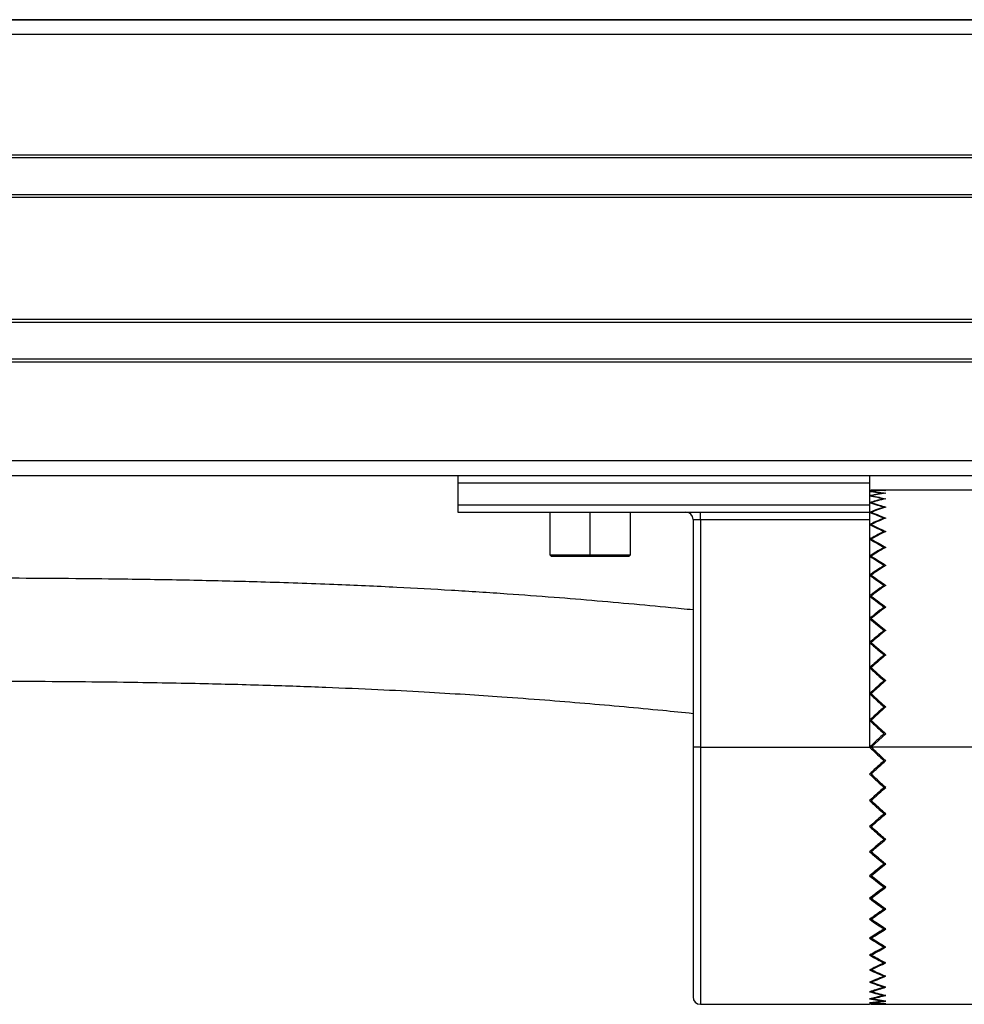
# Model space of a CAD drawing. Header units: millimetres. Extents: x -531 to 2050, y 404 to 998.
# Tile 19 of 23: x 1884 to 1949, y 674 to 741. Entities that reach past the tile are written whole.
import ezdxf

# ---------------------------------------------------------------- set-up
doc = ezdxf.new("R2010")
doc.units = ezdxf.units.MM

# ---------------------------------------------------------------- blocks, each defined once
blk = doc.blocks.new('Drawing View6')
at = {"color": 7, "linetype": 'Continuous', "lineweight": 25}
for p, q in [((-116.45, 67.01), (378.55, 67.01)), ((376.05, 67), (-113.95, 67)), ((376.05, 66), (-113.95, 66)), ((376.05, 57.8), (-113.95, 57.8)), ((376.05, 57.6), (-113.95, 57.6)), ((376.05, 55.1), (-113.95, 55.1)), ((376.05, 54.9), (-113.95, 54.9)), ((376.05, 46.6), (-113.95, 46.6)), ((376.05, 46.4), (-113.95, 46.4)), ((376.05, 43.9), (-113.95, 43.9)), ((376.05, 43.7), (-113.95, 43.7)), ((-118.55, 37), (380.65, 37)), ((-118.55, 36), (380.65, 36)), ((245.6, 36), (245.6, 35.5)), ((273.6, 36), (273.6, 35.5)), ((245.6, 35.5), (273.6, 35.5)), ((245.6, 35.5), (245.6, 34)), ((273.6, 35.5), (273.6, 34)), ((286.2, 35), (273.71, 35)), ((245.6, 34), (245.6, 33.5)), ((245.6, 34), (273.6, 34)), ((273.6, 34), (273.6, 33.5)), ((273.712, 34.11), (273.71, 34.143)), ((274.588, 33.799), (274.59, 33.838)), ((245.6, 33.5), (273.6, 33.5)), ((251.85, 33.5), (251.85, 30.6)), ((254.6, 30.6), (254.6, 33.5)), ((257.35, 30.6), (257.35, 33.5)), ((261.6, 33), (262.1, 33)), ((261.6, 33), (261.6, 17.5)), ((262.1, 33), (262.1, 33.5)), ((262.1, 33), (273.6, 33)), ((262.1, 33), (262.1, 17.5)), ((273.6, 33.5), (273.6, 33)), ((273.6, 33), (273.6, 17.5)), ((273.713, 33.443), (273.71, 33.487)), ((274.587, 33.044), (274.59, 33.093)), ((273.713, 32.602), (273.71, 32.655)), ((274.586, 32.118), (274.59, 32.177)), ((273.714, 31.594), (273.71, 31.658)), ((274.585, 31.032), (274.59, 31.1)), ((251.85, 30.6), (251.95, 30.5)), ((251.85, 30.6), (254.6, 30.6)), ((251.95, 30.5), (254.6, 30.5)), ((254.6, 30.6), (257.35, 30.6)), ((254.6, 30.6), (254.6, 30.5)), ((254.6, 30.5), (257.25, 30.5)), ((257.25, 30.5), (257.35, 30.6)), ((273.715, 30.432), (273.71, 30.505)), ((274.584, 29.797), (274.59, 29.874)), ((273.717, 29.128), (273.71, 29.21)), ((274.582, 28.428), (274.59, 28.513)), ((273.718, 27.697), (273.71, 27.786)), ((274.58, 26.938), (274.59, 27.031)), ((273.721, 26.152), (273.71, 26.25)), ((274.577, 25.343), (274.59, 25.445)), ((273.725, 24.512), (273.71, 24.618)), ((274.573, 23.661), (274.59, 23.771)), ((273.731, 22.792), (273.71, 22.908)), ((274.563, 21.907), (274.59, 22.029)), ((273.746, 21.006), (273.71, 21.138)), ((274.536, 20.087), (274.59, 20.238)), ((273.819, 19.127), (273.71, 19.329)), ((274.7, 18.416), (273.707, 17.499)), ((274.615, 18.337), (274.56, 18.388)), ((261.6, 17.5), (261.6, 0.5)), ((262.1, 17.5), (261.6, 17.5)), ((262.1, 17.5), (273.6, 17.5)), ((262.1, 17.5), (262.1, 0)), ((273.709, 17.5), (273.6, 17.5)), ((281.7, 17.5), (273.707, 17.499)), ((274.56, 16.612), (274.615, 16.663)), ((273.819, 15.873), (273.71, 15.671)), ((274.536, 14.913), (274.59, 14.762)), ((273.746, 13.994), (273.71, 13.862)), ((274.563, 13.093), (274.59, 12.971)), ((273.731, 12.208), (273.71, 12.092)), ((274.573, 11.339), (274.59, 11.229)), ((273.725, 10.488), (273.71, 10.382)), ((274.577, 9.657), (274.59, 9.555)), ((273.721, 8.847), (273.71, 8.75)), ((274.58, 8.062), (274.59, 7.969)), ((273.718, 7.303), (273.71, 7.214)), ((274.582, 6.572), (274.59, 6.487)), ((273.717, 5.871), (273.71, 5.79)), ((274.584, 5.203), (274.59, 5.126)), ((273.715, 4.567), (273.71, 4.495)), ((273.714, 3.405), (273.71, 3.342)), ((274.585, 3.968), (274.59, 3.9)), ((274.586, 2.882), (274.59, 2.823)), ((273.713, 2.398), (273.71, 2.345)), ((273.713, 1.556), (273.71, 1.513)), ((274.587, 1.956), (274.59, 1.907)), ((273.712, 0.89), (273.71, 0.857)), ((274.588, 1.201), (274.59, 1.162)), ((262.1, 0), (273.6, 0)), ((273.71, 0), (281.7, 0))]:
    blk.add_line(p, q, dxfattribs=at)
for centre, start, end in [((261.1, 33), 0, 90), ((262.1, 0.5), 180, 270)]:
    blk.add_arc(centre, 0.5, start, end, dxfattribs=at)
for points, knots in [([(273.6, 35), (273.785, 34.999), (274.115, 34.997), (274.445, 34.982), (274.59, 34.976)], [0, 0, 0, 0, 0.5599954, 1, 1, 1, 1]), ([(274.59, 34.976), (274.405, 34.966), (274.075, 34.948), (273.745, 34.917), (273.6, 34.904)], [0, 0, 0, 0, 0.5599953, 1, 1, 1, 1]), ([(273.6, 34.904), (273.785, 34.885), (274.115, 34.851), (274.445, 34.805), (274.59, 34.785)], [0, 0, 0, 0, 0.559995, 1, 1, 1, 1]), ([(273.71, 35), (273.895, 34.999), (274.225, 34.997), (274.555, 34.982), (274.7, 34.976)], [0, 0, 0, 0, 0.559995, 1, 1, 1, 1]), ([(274.7, 34.976), (274.515, 34.966), (274.185, 34.948), (273.855, 34.917), (273.71, 34.904)], [0, 0, 0, 0, 0.5599954, 1, 1, 1, 1]), ([(273.71, 34.904), (273.895, 34.885), (274.225, 34.851), (274.555, 34.805), (274.7, 34.785)], [0, 0, 0, 0, 0.559995, 1, 1, 1, 1]), ([(274.59, 34.785), (274.405, 34.757), (274.075, 34.707), (273.745, 34.645), (273.6, 34.618)], [0, 0, 0, 0, 0.559995, 1, 1, 1, 1]), ([(273.6, 34.618), (273.785, 34.581), (274.115, 34.515), (274.445, 34.438), (274.59, 34.404)], [0, 0, 0, 0, 0.559995, 1, 1, 1, 1]), ([(274.59, 34.404), (274.405, 34.358), (274.075, 34.277), (273.745, 34.184), (273.6, 34.143)], [0, 0, 0, 0, 0.559995, 1, 1, 1, 1]), ([(274.7, 34.785), (274.515, 34.757), (274.185, 34.707), (273.855, 34.645), (273.71, 34.618)], [0, 0, 0, 0, 0.559995, 1, 1, 1, 1]), ([(273.71, 34.618), (273.895, 34.581), (274.225, 34.515), (274.555, 34.438), (274.7, 34.404)], [0, 0, 0, 0, 0.559995, 1, 1, 1, 1]), ([(274.7, 34.404), (274.515, 34.358), (274.185, 34.277), (273.855, 34.184), (273.71, 34.143)], [0, 0, 0, 0, 0.559995, 1, 1, 1, 1]), ([(273.6, 34.143), (273.785, 34.089), (274.115, 33.993), (274.445, 33.885), (274.59, 33.838)], [0, 0, 0, 0, 0.5599954, 1, 1, 1, 1]), ([(274.59, 33.838), (274.405, 33.775), (274.075, 33.664), (273.745, 33.541), (273.6, 33.487)], [0, 0, 0, 0, 0.559995, 1, 1, 1, 1]), ([(273.71, 34.143), (273.895, 34.089), (274.225, 33.993), (274.555, 33.885), (274.7, 33.838)], [0, 0, 0, 0, 0.559995, 1, 1, 1, 1]), ([(274.7, 33.838), (274.515, 33.775), (274.185, 33.664), (273.855, 33.541), (273.71, 33.487)], [0, 0, 0, 0, 0.559995, 1, 1, 1, 1]), ([(273.6, 33.487), (273.785, 33.416), (274.115, 33.29), (274.445, 33.153), (274.59, 33.093)], [0, 0, 0, 0, 0.559995, 1, 1, 1, 1]), ([(274.59, 33.093), (274.405, 33.014), (274.075, 32.873), (273.745, 32.722), (273.6, 32.655)], [0, 0, 0, 0, 0.559995, 1, 1, 1, 1]), ([(273.71, 33.487), (273.895, 33.416), (274.225, 33.29), (274.555, 33.153), (274.7, 33.093)], [0, 0, 0, 0, 0.559995, 1, 1, 1, 1]), ([(274.7, 33.093), (274.515, 33.014), (274.185, 32.873), (273.855, 32.722), (273.71, 32.655)], [0, 0, 0, 0, 0.559995, 1, 1, 1, 1]), ([(273.6, 32.655), (273.785, 32.569), (274.115, 32.414), (274.445, 32.249), (274.59, 32.177)], [0, 0, 0, 0, 0.5599954, 1, 1, 1, 1]), ([(274.59, 32.177), (274.405, 32.082), (274.075, 31.914), (273.745, 31.736), (273.6, 31.658)], [0, 0, 0, 0, 0.559995, 1, 1, 1, 1]), ([(273.71, 32.655), (273.895, 32.569), (274.225, 32.414), (274.555, 32.249), (274.7, 32.177)], [0, 0, 0, 0, 0.559995, 1, 1, 1, 1]), ([(274.7, 32.177), (274.515, 32.083), (274.185, 31.914), (273.855, 31.736), (273.71, 31.658)], [0, 0, 0, 0, 0.559995, 1, 1, 1, 1]), ([(273.6, 31.658), (273.785, 31.556), (274.115, 31.375), (274.445, 31.184), (274.59, 31.1)], [0, 0, 0, 0, 0.559995, 1, 1, 1, 1]), ([(273.71, 31.658), (273.895, 31.556), (274.225, 31.375), (274.555, 31.184), (274.7, 31.1)], [0, 0, 0, 0, 0.559995, 1, 1, 1, 1]), ([(274.59, 31.1), (274.405, 30.991), (274.075, 30.797), (273.745, 30.594), (273.6, 30.505)], [0, 0, 0, 0, 0.5599953, 1, 1, 1, 1]), ([(274.7, 31.1), (274.515, 30.991), (274.185, 30.798), (273.855, 30.594), (273.71, 30.505)], [0, 0, 0, 0, 0.559995, 1, 1, 1, 1]), ([(273.6, 30.505), (273.785, 30.39), (274.115, 30.184), (274.445, 29.969), (274.59, 29.874)], [0, 0, 0, 0, 0.559995, 1, 1, 1, 1]), ([(273.71, 30.505), (273.895, 30.39), (274.225, 30.184), (274.555, 29.969), (274.7, 29.874)], [0, 0, 0, 0, 0.559995, 1, 1, 1, 1]), ([(274.59, 29.874), (274.405, 29.752), (274.075, 29.535), (273.745, 29.309), (273.6, 29.21)], [0, 0, 0, 0, 0.559995, 1, 1, 1, 1]), ([(274.7, 29.874), (274.515, 29.753), (274.185, 29.535), (273.855, 29.309), (273.71, 29.21)], [0, 0, 0, 0, 0.559995, 1, 1, 1, 1]), ([(261.6, 26.839), (261.333, 26.866), (260.078, 26.994), (257.911, 27.197), (255.022, 27.456), (252.033, 27.7), (248.736, 27.944), (245.198, 28.173), (241.296, 28.387), (237.017, 28.579), (232.526, 28.733), (227.846, 28.851), (223.623, 28.924), (219.533, 28.97), (215.654, 28.995), (212.953, 28.998), (211.55, 29)], [0, 0, 0, 0, 0.0151002, 0.0708908, 0.1294727, 0.1910755, 0.2590993, 0.3412067, 0.4210449, 0.5115414, 0.6130079, 0.6967708, 0.7879474, 0.8535976, 0.923945, 1, 1, 1, 1]), ([(273.6, 29.21), (273.785, 29.082), (274.115, 28.853), (274.445, 28.617), (274.59, 28.513)], [0, 0, 0, 0, 0.559995, 1, 1, 1, 1]), ([(273.71, 29.21), (273.895, 29.082), (274.225, 28.853), (274.555, 28.617), (274.7, 28.513)], [0, 0, 0, 0, 0.559995, 1, 1, 1, 1]), ([(274.59, 28.513), (274.405, 28.379), (274.075, 28.141), (273.745, 27.894), (273.6, 27.786)], [0, 0, 0, 0, 0.559995, 1, 1, 1, 1]), ([(274.7, 28.513), (274.515, 28.379), (274.185, 28.141), (273.855, 27.895), (273.71, 27.786)], [0, 0, 0, 0, 0.559995, 1, 1, 1, 1]), ([(273.6, 27.786), (273.785, 27.647), (274.115, 27.399), (274.445, 27.144), (274.59, 27.031)], [0, 0, 0, 0, 0.559995, 1, 1, 1, 1]), ([(273.71, 27.786), (273.895, 27.647), (274.225, 27.399), (274.555, 27.143), (274.7, 27.031)], [0, 0, 0, 0, 0.559995, 1, 1, 1, 1]), ([(274.59, 27.031), (274.405, 26.887), (274.075, 26.63), (273.745, 26.366), (273.6, 26.25)], [0, 0, 0, 0, 0.559995, 1, 1, 1, 1]), ([(274.7, 27.031), (274.515, 26.887), (274.185, 26.63), (273.855, 26.366), (273.71, 26.25)], [0, 0, 0, 0, 0.559995, 1, 1, 1, 1]), ([(273.6, 26.25), (273.785, 26.101), (274.115, 25.836), (274.445, 25.564), (274.59, 25.445)], [0, 0, 0, 0, 0.559995, 1, 1, 1, 1]), ([(273.71, 26.25), (273.895, 26.101), (274.225, 25.835), (274.555, 25.564), (274.7, 25.445)], [0, 0, 0, 0, 0.559995, 1, 1, 1, 1]), ([(274.59, 25.445), (274.405, 25.292), (274.075, 25.019), (273.745, 24.74), (273.6, 24.618)], [0, 0, 0, 0, 0.559995, 1, 1, 1, 1]), ([(274.7, 25.445), (274.515, 25.292), (274.185, 25.019), (273.855, 24.74), (273.71, 24.618)], [0, 0, 0, 0, 0.559995, 1, 1, 1, 1]), ([(273.6, 24.618), (273.785, 24.461), (274.115, 24.181), (274.445, 23.897), (274.59, 23.771)], [0, 0, 0, 0, 0.559995, 1, 1, 1, 1]), ([(273.71, 24.618), (273.895, 24.461), (274.225, 24.181), (274.555, 23.897), (274.7, 23.771)], [0, 0, 0, 0, 0.559995, 1, 1, 1, 1]), ([(274.59, 23.771), (274.405, 23.611), (274.075, 23.325), (273.745, 23.035), (273.6, 22.908)], [0, 0, 0, 0, 0.559995, 1, 1, 1, 1]), ([(274.7, 23.771), (274.515, 23.611), (274.185, 23.325), (273.855, 23.035), (273.71, 22.908)], [0, 0, 0, 0, 0.559995, 1, 1, 1, 1]), ([(273.6, 22.908), (273.785, 22.745), (274.115, 22.454), (274.445, 22.159), (274.59, 22.029)], [0, 0, 0, 0, 0.559995, 1, 1, 1, 1]), ([(273.71, 22.908), (273.895, 22.745), (274.225, 22.453), (274.555, 22.159), (274.7, 22.029)], [0, 0, 0, 0, 0.559995, 1, 1, 1, 1]), ([(211.55, 22), (212.917, 21.998), (215.55, 21.996), (219.33, 21.971), (223.498, 21.926), (227.936, 21.849), (232.506, 21.73), (236.519, 21.591), (240.064, 21.437), (243.207, 21.274), (246, 21.107), (248.725, 20.926), (251.424, 20.726), (254.19, 20.501), (256.861, 20.264), (259.292, 20.038), (260.907, 19.873), (261.6, 19.802)], [0, 0, 0, 0, 0.074014, 0.142477, 0.206364, 0.305225, 0.395227, 0.477392, 0.552165, 0.61974, 0.680257, 0.733887, 0.796997, 0.854297, 0.908855, 0.960861, 1, 1, 1, 1]), ([(274.59, 22.029), (274.405, 21.864), (274.075, 21.568), (273.745, 21.27), (273.6, 21.138)], [0, 0, 0, 0, 0.559995, 1, 1, 1, 1]), ([(274.7, 22.029), (274.515, 21.864), (274.185, 21.568), (273.855, 21.27), (273.71, 21.138)], [0, 0, 0, 0, 0.559995, 1, 1, 1, 1]), ([(273.6, 21.138), (273.785, 20.971), (274.115, 20.672), (274.445, 20.37), (274.59, 20.238)], [0, 0, 0, 0, 0.559995, 1, 1, 1, 1]), ([(273.71, 21.138), (273.895, 20.971), (274.225, 20.672), (274.555, 20.37), (274.7, 20.238)], [0, 0, 0, 0, 0.559995, 1, 1, 1, 1]), ([(274.59, 20.238), (274.405, 20.068), (274.075, 19.766), (273.745, 19.463), (273.6, 19.329)], [0, 0, 0, 0, 0.559995, 1, 1, 1, 1]), ([(274.7, 20.238), (274.515, 20.069), (274.185, 19.767), (273.855, 19.463), (273.71, 19.329)], [0, 0, 0, 0, 0.559995, 1, 1, 1, 1]), ([(273.6, 19.329), (273.785, 19.159), (274.115, 18.855), (274.445, 18.55), (274.59, 18.416)], [0, 0, 0, 0, 0.559995, 1, 1, 1, 1]), ([(273.71, 19.329), (273.895, 19.159), (274.225, 18.855), (274.555, 18.55), (274.7, 18.416)], [0, 0, 0, 0, 0.559995, 1, 1, 1, 1]), ([(274.59, 18.416), (274.405, 18.245), (274.075, 17.94), (273.745, 17.634), (273.6, 17.5)], [0, 0, 0, 0, 0.559995, 1, 1, 1, 1]), ([(273.6, 17.5), (273.785, 17.329), (274.115, 17.024), (274.445, 16.718), (274.59, 16.584)], [0, 0, 0, 0, 0.559995, 1, 1, 1, 1]), ([(274.7, 16.584), (274.515, 16.755), (274.185, 17.06), (273.855, 17.366), (273.71, 17.5)], [0, 0, 0, 0, 0.559995, 1, 1, 1, 1]), ([(274.59, 16.584), (274.405, 16.413), (274.075, 16.108), (273.745, 15.804), (273.6, 15.671)], [0, 0, 0, 0, 0.559995, 1, 1, 1, 1]), ([(273.71, 15.671), (273.895, 15.841), (274.225, 16.145), (274.555, 16.45), (274.7, 16.584)], [0, 0, 0, 0, 0.559995, 1, 1, 1, 1]), ([(273.6, 15.671), (273.785, 15.501), (274.115, 15.197), (274.445, 14.895), (274.59, 14.762)], [0, 0, 0, 0, 0.559995, 1, 1, 1, 1]), ([(274.7, 14.762), (274.515, 14.931), (274.185, 15.233), (273.855, 15.537), (273.71, 15.671)], [0, 0, 0, 0, 0.559995, 1, 1, 1, 1]), ([(274.59, 14.762), (274.405, 14.594), (274.075, 14.292), (273.745, 13.993), (273.6, 13.862)], [0, 0, 0, 0, 0.559995, 1, 1, 1, 1]), ([(273.71, 13.862), (273.895, 14.029), (274.225, 14.328), (274.555, 14.63), (274.7, 14.762)], [0, 0, 0, 0, 0.559995, 1, 1, 1, 1]), ([(273.6, 13.862), (273.785, 13.695), (274.115, 13.396), (274.445, 13.101), (274.59, 12.971)], [0, 0, 0, 0, 0.559995, 1, 1, 1, 1]), ([(274.7, 12.971), (274.515, 13.136), (274.185, 13.432), (273.855, 13.73), (273.71, 13.862)], [0, 0, 0, 0, 0.559995, 1, 1, 1, 1]), ([(274.59, 12.971), (274.405, 12.806), (274.075, 12.511), (273.745, 12.22), (273.6, 12.092)], [0, 0, 0, 0, 0.559995, 1, 1, 1, 1]), ([(273.71, 12.092), (273.895, 12.255), (274.225, 12.547), (274.555, 12.841), (274.7, 12.971)], [0, 0, 0, 0, 0.559995, 1, 1, 1, 1]), ([(273.6, 12.092), (273.785, 11.93), (274.115, 11.64), (274.445, 11.354), (274.59, 11.229)], [0, 0, 0, 0, 0.559995, 1, 1, 1, 1]), ([(274.7, 11.229), (274.515, 11.389), (274.185, 11.675), (273.855, 11.965), (273.71, 12.092)], [0, 0, 0, 0, 0.559995, 1, 1, 1, 1]), ([(274.59, 11.229), (274.405, 11.069), (274.075, 10.785), (273.745, 10.505), (273.6, 10.382)], [0, 0, 0, 0, 0.559995, 1, 1, 1, 1]), ([(273.71, 10.382), (273.895, 10.539), (274.225, 10.819), (274.555, 11.103), (274.7, 11.229)], [0, 0, 0, 0, 0.559995, 1, 1, 1, 1]), ([(273.6, 10.382), (273.785, 10.226), (274.115, 9.948), (274.445, 9.675), (274.59, 9.555)], [0, 0, 0, 0, 0.559995, 1, 1, 1, 1]), ([(274.7, 9.555), (274.515, 9.708), (274.185, 9.981), (273.855, 10.26), (273.71, 10.382)], [0, 0, 0, 0, 0.559995, 1, 1, 1, 1]), ([(274.59, 9.555), (274.405, 9.403), (274.075, 9.132), (273.745, 8.867), (273.6, 8.75)], [0, 0, 0, 0, 0.559995, 1, 1, 1, 1]), ([(273.71, 8.75), (273.895, 8.899), (274.225, 9.165), (274.555, 9.436), (274.7, 9.555)], [0, 0, 0, 0, 0.559995, 1, 1, 1, 1]), ([(273.6, 8.75), (273.785, 8.603), (274.115, 8.339), (274.445, 8.082), (274.59, 7.969)], [0, 0, 0, 0, 0.559995, 1, 1, 1, 1]), ([(274.7, 7.969), (274.515, 8.113), (274.185, 8.37), (273.855, 8.634), (273.71, 8.75)], [0, 0, 0, 0, 0.559995, 1, 1, 1, 1]), ([(274.59, 7.969), (274.405, 7.826), (274.075, 7.571), (273.745, 7.323), (273.6, 7.214)], [0, 0, 0, 0, 0.559995, 1, 1, 1, 1]), ([(273.71, 7.214), (273.895, 7.353), (274.225, 7.601), (274.555, 7.857), (274.7, 7.969)], [0, 0, 0, 0, 0.559995, 1, 1, 1, 1]), ([(273.6, 7.214), (273.785, 7.076), (274.115, 6.83), (274.445, 6.592), (274.59, 6.487)], [0, 0, 0, 0, 0.5599954, 1, 1, 1, 1]), ([(274.7, 6.487), (274.515, 6.621), (274.185, 6.859), (273.855, 7.105), (273.71, 7.214)], [0, 0, 0, 0, 0.559995, 1, 1, 1, 1]), ([(274.59, 6.487), (274.405, 6.355), (274.075, 6.119), (273.745, 5.891), (273.6, 5.79)], [0, 0, 0, 0, 0.5599953, 1, 1, 1, 1]), ([(273.71, 5.79), (273.895, 5.918), (274.225, 6.147), (274.555, 6.383), (274.7, 6.487)], [0, 0, 0, 0, 0.559995, 1, 1, 1, 1]), ([(273.6, 5.79), (273.785, 5.664), (274.115, 5.439), (274.445, 5.221), (274.59, 5.126)], [0, 0, 0, 0, 0.559995, 1, 1, 1, 1]), ([(274.7, 5.126), (274.515, 5.247), (274.185, 5.465), (273.855, 5.691), (273.71, 5.79)], [0, 0, 0, 0, 0.559995, 1, 1, 1, 1]), ([(274.59, 5.126), (274.405, 5.006), (274.075, 4.791), (273.745, 4.585), (273.6, 4.495)], [0, 0, 0, 0, 0.559995, 1, 1, 1, 1]), ([(273.71, 4.495), (273.895, 4.61), (274.225, 4.816), (274.555, 5.031), (274.7, 5.126)], [0, 0, 0, 0, 0.559995, 1, 1, 1, 1]), ([(273.6, 4.495), (273.785, 4.381), (274.115, 4.179), (274.445, 3.985), (274.59, 3.9)], [0, 0, 0, 0, 0.559995, 1, 1, 1, 1]), ([(274.7, 3.9), (274.515, 4.009), (274.185, 4.202), (273.855, 4.406), (273.71, 4.495)], [0, 0, 0, 0, 0.5599954, 1, 1, 1, 1]), ([(274.59, 3.9), (274.405, 3.793), (274.075, 3.603), (273.745, 3.422), (273.6, 3.342)], [0, 0, 0, 0, 0.559995, 1, 1, 1, 1]), ([(273.71, 3.342), (273.895, 3.444), (274.225, 3.625), (274.555, 3.816), (274.7, 3.9)], [0, 0, 0, 0, 0.5599953, 1, 1, 1, 1]), ([(273.6, 3.342), (273.785, 3.243), (274.115, 3.065), (274.445, 2.897), (274.59, 2.823)], [0, 0, 0, 0, 0.559995, 1, 1, 1, 1]), ([(274.59, 2.823), (274.405, 2.731), (274.075, 2.567), (273.745, 2.412), (273.6, 2.345)], [0, 0, 0, 0, 0.559995, 1, 1, 1, 1]), ([(274.7, 2.823), (274.515, 2.917), (274.185, 3.086), (273.855, 3.264), (273.71, 3.342)], [0, 0, 0, 0, 0.559995, 1, 1, 1, 1]), ([(273.71, 2.345), (273.895, 2.431), (274.225, 2.586), (274.555, 2.751), (274.7, 2.823)], [0, 0, 0, 0, 0.559995, 1, 1, 1, 1]), ([(273.6, 2.345), (273.785, 2.26), (274.115, 2.109), (274.445, 1.969), (274.59, 1.907)], [0, 0, 0, 0, 0.559995, 1, 1, 1, 1]), ([(274.7, 1.907), (274.515, 1.986), (274.185, 2.127), (273.855, 2.278), (273.71, 2.345)], [0, 0, 0, 0, 0.559995, 1, 1, 1, 1]), ([(274.59, 1.907), (274.405, 1.831), (274.075, 1.694), (273.745, 1.568), (273.6, 1.513)], [0, 0, 0, 0, 0.559995, 1, 1, 1, 1]), ([(273.6, 1.513), (273.785, 1.445), (274.115, 1.322), (274.445, 1.211), (274.59, 1.162)], [0, 0, 0, 0, 0.5599954, 1, 1, 1, 1]), ([(273.71, 1.513), (273.895, 1.584), (274.225, 1.71), (274.555, 1.847), (274.7, 1.907)], [0, 0, 0, 0, 0.559995, 1, 1, 1, 1]), ([(274.7, 1.162), (274.515, 1.225), (274.185, 1.336), (273.855, 1.459), (273.71, 1.513)], [0, 0, 0, 0, 0.559995, 1, 1, 1, 1]), ([(274.59, 1.162), (274.405, 1.102), (274.075, 0.995), (273.745, 0.899), (273.6, 0.857)], [0, 0, 0, 0, 0.559995, 1, 1, 1, 1]), ([(273.6, 0.857), (273.785, 0.805), (274.115, 0.713), (274.445, 0.632), (274.59, 0.596)], [0, 0, 0, 0, 0.5599954, 1, 1, 1, 1]), ([(273.71, 0.857), (273.895, 0.911), (274.225, 1.007), (274.555, 1.115), (274.7, 1.162)], [0, 0, 0, 0, 0.559995, 1, 1, 1, 1]), ([(274.7, 0.596), (274.515, 0.642), (274.185, 0.723), (273.855, 0.816), (273.71, 0.857)], [0, 0, 0, 0, 0.559995, 1, 1, 1, 1]), ([(274.59, 0.596), (274.405, 0.553), (274.075, 0.476), (273.745, 0.411), (273.6, 0.382)], [0, 0, 0, 0, 0.559995, 1, 1, 1, 1]), ([(273.6, 0.382), (273.785, 0.348), (274.115, 0.287), (274.445, 0.237), (274.59, 0.215)], [0, 0, 0, 0, 0.559995, 1, 1, 1, 1]), ([(274.59, 0.215), (274.405, 0.19), (274.075, 0.144), (273.745, 0.111), (273.6, 0.096)], [0, 0, 0, 0, 0.559995, 1, 1, 1, 1]), ([(273.6, 0.096), (273.785, 0.079), (274.115, 0.05), (274.445, 0.032), (274.59, 0.024)], [0, 0, 0, 0, 0.559995, 1, 1, 1, 1]), ([(274.59, 0.024), (274.405, 0.016), (274.075, 0.003), (273.745, 0.001), (273.6, 0)], [0, 0, 0, 0, 0.559995, 1, 1, 1, 1]), ([(273.71, 0.382), (273.895, 0.419), (274.225, 0.485), (274.555, 0.562), (274.7, 0.596)], [0, 0, 0, 0, 0.5599953, 1, 1, 1, 1]), ([(274.7, 0.215), (274.515, 0.243), (274.185, 0.293), (273.855, 0.355), (273.71, 0.382)], [0, 0, 0, 0, 0.5599954, 1, 1, 1, 1]), ([(273.71, 0.096), (273.895, 0.115), (274.225, 0.149), (274.555, 0.195), (274.7, 0.215)], [0, 0, 0, 0, 0.559995, 1, 1, 1, 1]), ([(274.7, 0.024), (274.515, 0.034), (274.185, 0.052), (273.855, 0.083), (273.71, 0.096)], [0, 0, 0, 0, 0.5599954, 1, 1, 1, 1]), ([(273.71, 0), (273.895, 0.001), (274.225, 0.003), (274.555, 0.018), (274.7, 0.024)], [0, 0, 0, 0, 0.559995, 1, 1, 1, 1])]:
    blk.add_open_spline(points, degree=3, knots=knots, dxfattribs=at)

msp = doc.modelspace()

# ---------------------------------------------------------------- block references
at = {"color": 7, "linetype": 'Continuous', "lineweight": 25}
msp.add_blockref('Drawing View6', (1668.536, 673.89), dxfattribs=at)

doc.saveas('drawing.dxf')
